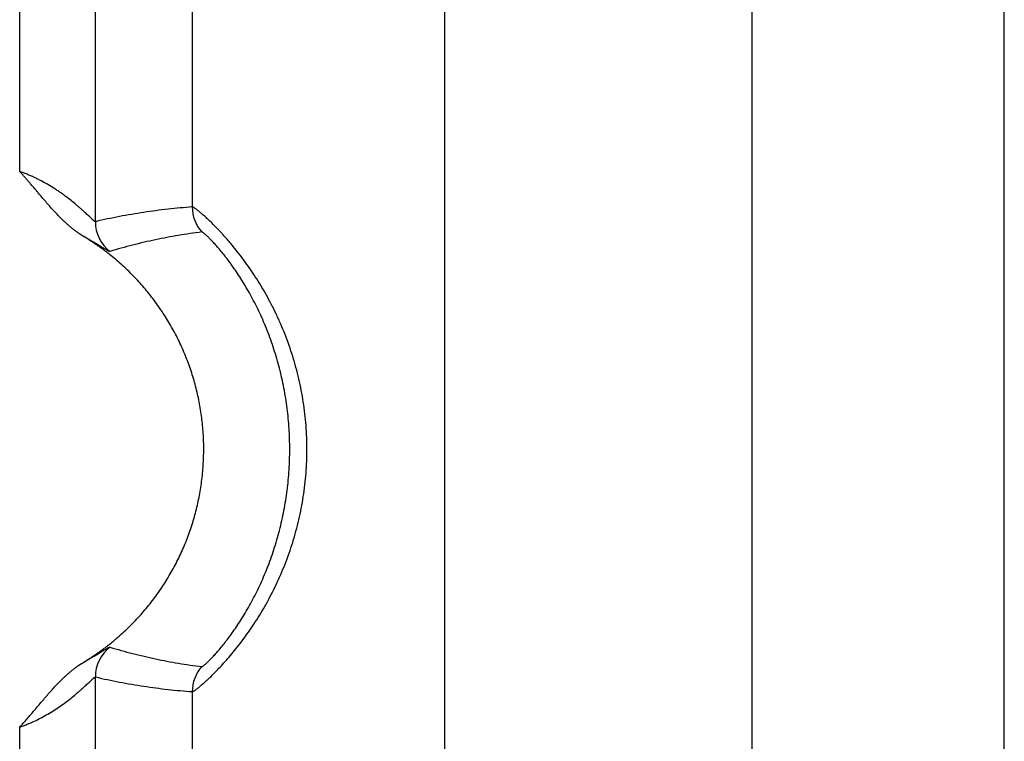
# Model space of a CAD drawing. Header units: inches. Extents: x 0 to 34, y 0 to 22.
# Tile 81 of 224: x 14.948 to 15.339, y 2.587 to 2.873. Entities that reach past the tile are written whole.
import ezdxf

# ---------------------------------------------------------------- set-up
doc = ezdxf.new("R2010")
doc.units = ezdxf.units.IN
doc.header["$LTSCALE"] = 1.87
doc.header["$MEASUREMENT"] = 0
doc.layers.get('0').update_dxf_attribs({"linetype": 'CONTINUOUS'})

msp = doc.modelspace()

# ---------------------------------------------------------------- linework, layer by layer
at = {"color": 7, "linetype": 'CONTINUOUS'}
for p, q in [((14.9783748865, 2.7925739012), (14.9783748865, 5.2982206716)), ((15.0167733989, 5.2923988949), (15.0167733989, 2.7983956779)), ((14.9484034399, 2.8124484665), (14.9484034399, 5.2783461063)), ((15.1166782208, 3.5291576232), (15.1166782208, 2.3823145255)), ((14.9783748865, 2.4531591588), (14.9783748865, 2.6122206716)), ((15.0167733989, 2.6063988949), (15.0167733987, 2.3823145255)), ((14.9484034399, 2.4531591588), (14.9484034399, 2.5923461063))]:
    msp.add_line(p, q, dxfattribs=at)
for centre, radius, start, end in [((15.0317836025, 2.7983970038), 0.015010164, 180.0050614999, 221.3293410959), ((14.9933853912, 2.7925801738), 0.0150106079, 180.0239427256, 231.9066595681), ((14.9933864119, 2.6122148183), 0.0150114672, 128.09739172, 179.9776595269), ((15.0317839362, 2.6063973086), 0.0150100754, 138.6707556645, 179.9939447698)]:
    msp.add_arc(centre, radius, start, end, dxfattribs=at)
for points, knots in [([(15.2385940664, 2.3823145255), (15.2385940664, 2.4039113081), (15.2385940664, 2.4471048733), (15.2385940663, 2.5118952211), (15.2385940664, 2.5766855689), (15.2385940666, 2.6306775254), (15.2385940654, 2.6738710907), (15.2385940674, 2.7062662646), (15.2385940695, 2.7386614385), (15.238594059, 2.7710566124), (15.2385940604, 2.8034517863), (15.2385941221, 2.8358469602), (15.2385939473, 2.8682421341), (15.2385940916, 2.8952381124), (15.238594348, 2.916834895), (15.2385941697, 2.9330324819), (15.2385933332, 2.9492300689), (15.2385932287, 2.962728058), (15.2385941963, 2.9735264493), (15.2385954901, 2.9816252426), (15.2385964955, 2.9897240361), (15.2385966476, 2.9978228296), (15.238595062, 3.005921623), (15.2385911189, 3.0140204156), (15.2385866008, 3.0221192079), (15.2385848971, 3.0302180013), (15.2385889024, 3.0383167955), (15.2386027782, 3.046415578), (15.2386166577, 3.0531645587), (15.2386218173, 3.0585637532), (15.2386216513, 3.0626131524), (15.2386169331, 3.0659876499), (15.2386092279, 3.068687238), (15.2385984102, 3.0713868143), (15.2385794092, 3.0747612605), (15.2385526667, 3.07881057), (15.2385270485, 3.0828598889), (15.2385100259, 3.0869092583), (15.2385078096, 3.0909586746), (15.2385313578, 3.0963578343), (15.2386008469, 3.1017567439), (15.2387225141, 3.1071546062), (15.2388420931, 3.1112022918), (15.2389939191, 3.1152489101), (15.2391517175, 3.1186198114), (15.2392998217, 3.1213153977), (15.2394234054, 3.123336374), (15.2395610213, 3.1253564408), (15.2397144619, 3.1273753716), (15.23988374, 3.1293930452), (15.2400681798, 3.1314093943), (15.240267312, 3.1334243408), (15.2405515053, 3.1361090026), (15.2409395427, 3.1394612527), (15.2414507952, 3.1434783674), (15.2420036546, 3.1474899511), (15.2425944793, 3.1514961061), (15.2432204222, 3.1554969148), (15.2438798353, 3.1594923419), (15.2445739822, 3.1634818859), (15.2455456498, 3.1687930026), (15.2465853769, 3.1740914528), (15.2476864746, 3.1793772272), (15.2485403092, 3.1833356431), (15.249418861, 3.1872886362), (15.2506205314, 3.1925524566), (15.2521763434, 3.199119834), (15.2541198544, 3.206982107), (15.2561302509, 3.2148275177), (15.258195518, 3.2226586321), (15.2603059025, 3.2304776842), (15.2624516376, 3.238287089), (15.2646221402, 3.2460896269), (15.2668065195, 3.2538882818), (15.2689923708, 3.261686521), (15.2711685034, 3.2694874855), (15.2733263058, 3.2772935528), (15.2754562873, 3.2851072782), (15.2775481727, 3.2929313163), (15.2795908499, 3.3007683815), (15.2815714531, 3.3086214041), (15.2834772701, 3.316492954), (15.2852956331, 3.3243852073), (15.2870146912, 3.3322997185), (15.2886257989, 3.3402369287), (15.2901195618, 3.3481970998), (15.2914838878, 3.3561805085), (15.2924997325, 3.3628530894), (15.2932285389, 3.3682029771), (15.2937307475, 3.3722212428), (15.2941863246, 3.3762450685), (15.2945927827, 3.3802741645), (15.2949485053, 3.384308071), (15.2952532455, 3.3883461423), (15.2954634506, 3.3917142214), (15.2956048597, 3.3944101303), (15.2956993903, 3.3964326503), (15.2957698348, 3.3981184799), (15.2958221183, 3.3994673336), (15.2958714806, 3.4008163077), (15.2959152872, 3.4021654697), (15.2959515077, 3.4035148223), (15.2959743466, 3.4045269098), (15.2959923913, 3.4055390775), (15.2960049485, 3.4065513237), (15.2960129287, 3.4075636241), (15.2960193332, 3.4089134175), (15.2960225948, 3.4106006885), (15.2960271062, 3.4119505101), (15.2960315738, 3.4126254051)], [0, 0, 0, 0, 0.0624998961, 0.1249997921, 0.1874996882, 0.2499995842, 0.2812495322, 0.3124994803, 0.3437494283, 0.3749993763, 0.4062493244, 0.4374992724, 0.4687492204, 0.4999991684, 0.5156241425, 0.5312491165, 0.5468740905, 0.5624990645, 0.5703115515, 0.5781240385, 0.5859365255, 0.5937490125, 0.6015614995, 0.6093739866, 0.6171864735, 0.6249989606, 0.6328114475, 0.6406239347, 0.6484364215, 0.6523426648, 0.6562489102, 0.6601551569, 0.6621082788, 0.6640613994, 0.6679676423, 0.6718738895, 0.675780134, 0.6796863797, 0.6835926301, 0.6874988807, 0.6953113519, 0.6992176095, 0.7031238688, 0.7070301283, 0.7109364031, 0.7128895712, 0.7148427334, 0.7167958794, 0.7187490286, 0.7207021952, 0.7226553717, 0.7246085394, 0.7265616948, 0.730467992, 0.7343742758, 0.7382805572, 0.7421868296, 0.7460931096, 0.7499993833, 0.7539056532, 0.7578119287, 0.7656244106, 0.7695306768, 0.7734369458, 0.7773432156, 0.7812494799, 0.7890619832, 0.7968744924, 0.8046870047, 0.8124995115, 0.8203120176, 0.8281245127, 0.8359370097, 0.8437494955, 0.8515619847, 0.8593744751, 0.8671869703, 0.8749994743, 0.8828119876, 0.8906245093, 0.8984370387, 0.9062495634, 0.9140620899, 0.921874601, 0.9296871, 0.937499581, 0.9453120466, 0.9531244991, 0.9570307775, 0.9609370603, 0.9648433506, 0.9687496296, 0.9726559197, 0.9765622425, 0.9804685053, 0.9824216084, 0.9843747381, 0.9863279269, 0.9873045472, 0.9882811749, 0.9902343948, 0.991210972, 0.9921875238, 0.9931640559, 0.9941405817, 0.9951171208, 0.9960936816, 0.9980468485, 1, 1, 1, 1]), ([(15.3384988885, 2.3823145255), (15.3384988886, 2.4255051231), (15.3384988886, 2.4902910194), (15.3384988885, 2.5766722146), (15.3384988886, 2.6414581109), (15.3384988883, 2.7062440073), (15.338498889, 2.7602322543), (15.3384988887, 2.8034228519), (15.3384988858, 2.8358158), (15.3384988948, 2.8682087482), (15.3384988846, 2.9006016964), (15.338498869, 2.9329946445), (15.3384989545, 2.959988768), (15.3384988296, 2.9815840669), (15.3384987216, 2.9977805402), (15.3384989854, 3.013977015), (15.338499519, 3.030173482), (15.3384987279, 3.0436705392), (15.3384977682, 3.0544681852), (15.3384974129, 3.0625664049), (15.3384985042, 3.0706645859), (15.3385007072, 3.0787627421), (15.3385029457, 3.0868609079), (15.3385024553, 3.0949588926), (15.338497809, 3.1030559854), (15.3384887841, 3.1111506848), (15.3384741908, 3.1192399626), (15.3384521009, 3.127318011), (15.3384181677, 3.1353788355), (15.3383753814, 3.1434184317), (15.3383255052, 3.1514361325), (15.3382695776, 3.1594316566), (15.338207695, 3.1674037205), (15.3381396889, 3.1753511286), (15.338066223, 3.1832742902), (15.3379626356, 3.1937959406), (15.3378239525, 3.2069025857), (15.3376458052, 3.2225854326), (15.3374597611, 3.2382210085), (15.3372690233, 3.2538304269), (15.3370781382, 3.269436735), (15.3368905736, 3.2850631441), (15.3367096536, 3.3007313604), (15.3365394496, 3.3164615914), (15.3363845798, 3.3322701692), (15.3362487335, 3.3481671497), (15.3361351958, 3.3641563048), (15.3360649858, 3.3775371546), (15.3360313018, 3.3869353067), (15.3360165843, 3.3923207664), (15.3360077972, 3.3963645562), (15.3360008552, 3.4004104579), (15.3359940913, 3.40580765), (15.335992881, 3.4098561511), (15.3359936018, 3.4125554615)], [0, 0, 0, 0, 0.1257669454, 0.1886504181, 0.2515338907, 0.3144173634, 0.3773008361, 0.4087425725, 0.4401843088, 0.4716260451, 0.5030677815, 0.5345095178, 0.565951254, 0.5816721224, 0.5973929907, 0.6131138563, 0.6288347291, 0.6445555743, 0.6524160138, 0.6602764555, 0.6681368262, 0.6759971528, 0.6838575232, 0.6917179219, 0.6995777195, 0.7074354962, 0.715288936, 0.7231329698, 0.7309580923, 0.7387614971, 0.7465438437, 0.7543053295, 0.7620442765, 0.7697584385, 0.777448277, 0.7851167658, 0.8003979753, 0.8156157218, 0.8307866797, 0.8459305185, 0.8610722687, 0.8762341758, 0.8914364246, 0.9066996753, 0.9220417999, 0.9374717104, 0.952991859, 0.9686018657, 0.9764359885, 0.9803585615, 0.984283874, 0.9882111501, 0.9921398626, 1, 1, 1, 1]), ([(14.9735724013, 2.78684579), (14.9734116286, 2.7869428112), (14.9731695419, 2.7870867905), (14.9728480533, 2.7872808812), (14.9726083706, 2.7874287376), (14.9723710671, 2.7875803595), (14.9720580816, 2.7877878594), (14.9717492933, 2.7880016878), (14.9714432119, 2.7882193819), (14.9711383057, 2.7884387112), (14.9707590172, 2.7887153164), (14.9703075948, 2.7890522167), (14.9698606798, 2.7893950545), (14.9694184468, 2.7897439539), (14.968834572, 2.790216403), (14.9681147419, 2.790819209), (14.9672663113, 2.7915604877), (14.9661549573, 2.7925710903), (14.9648001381, 2.7938715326), (14.9632222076, 2.7954801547), (14.9616847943, 2.797127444), (14.9601802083, 2.7988046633), (14.9587004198, 2.800503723), (14.9572372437, 2.8022170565), (14.9560257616, 2.8036514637), (14.9550579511, 2.8048001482), (14.9540900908, 2.8059487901), (14.9531199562, 2.8070955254), (14.9521421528, 2.8082357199), (14.9514045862, 2.8090872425), (14.9506627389, 2.8099350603), (14.9499166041, 2.8107791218), (14.9491646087, 2.8116179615), (14.9486581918, 2.812172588), (14.9484034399, 2.8124484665)], [0, 0, 0, 0, 0.0156267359, 0.0234397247, 0.0312513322, 0.0390620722, 0.0468734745, 0.062500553, 0.0703157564, 0.0781305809, 0.0937571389, 0.1093810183, 0.1250048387, 0.1406301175, 0.1562563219, 0.187507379, 0.2187574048, 0.2500078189, 0.3125068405, 0.3750060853, 0.4375055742, 0.5000050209, 0.5625043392, 0.6250034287, 0.687502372, 0.7187518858, 0.7500015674, 0.8125005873, 0.8437499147, 0.8749994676, 0.9062495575, 0.9375002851, 0.9687505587, 1, 1, 1, 1]), ([(14.9783748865, 2.7925739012), (14.9783685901, 2.7925717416), (14.9783532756, 2.7925701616), (14.9783279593, 2.7925742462), (14.9782977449, 2.792583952), (14.9782625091, 2.7925994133), (14.9782222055, 2.7926207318), (14.9781768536, 2.792647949), (14.9781264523, 2.7926810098), (14.9780485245, 2.7927356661), (14.9779391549, 2.7928188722), (14.9777943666, 2.792936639), (14.9776305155, 2.7930760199), (14.9773741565, 2.7933010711), (14.9770111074, 2.7936307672), (14.9765268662, 2.7940798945), (14.9759795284, 2.7945932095), (14.9753729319, 2.7951626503), (14.9747108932, 2.7957806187), (14.9739967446, 2.7964400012), (14.9732334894, 2.7971344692), (14.972423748, 2.797858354), (14.9715696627, 2.798606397), (14.9703540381, 2.7996467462), (14.9687357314, 2.8009770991), (14.9670328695, 2.8022951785), (14.9655932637, 2.8033543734), (14.9644643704, 2.8041546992), (14.9632993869, 2.8049488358), (14.9616867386, 2.8060037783), (14.959586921, 2.8072890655), (14.9574056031, 2.8084987), (14.9555980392, 2.8094225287), (14.9542066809, 2.8100928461), (14.95302698, 2.810626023), (14.9520706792, 2.8110366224), (14.951346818, 2.8113368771), (14.9506177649, 2.811628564), (14.9498839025, 2.8119113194), (14.949145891, 2.8121854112), (14.9486513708, 2.8123619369), (14.9484034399, 2.8124484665)], [0, 0, 0, 0, 0.0005506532, 0.0012440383, 0.0021117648, 0.0031687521, 0.0044236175, 0.0058810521, 0.0075427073, 0.0094089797, 0.0137541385, 0.018907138, 0.0248468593, 0.031548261, 0.0471259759, 0.0654138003, 0.0861841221, 0.1092006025, 0.1342404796, 0.1611022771, 0.1896086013, 0.2196039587, 0.2509509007, 0.2835282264, 0.3519621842, 0.4242303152, 0.4616345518, 0.4998074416, 0.5386986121, 0.5782612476, 0.6592138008, 0.742300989, 0.7845253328, 0.8271285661, 0.8700490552, 0.8916077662, 0.9132198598, 0.9348754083, 0.9565644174, 0.9782768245, 1, 1, 1, 1]), ([(15.0167733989, 2.7983956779), (15.0135685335, 2.798155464), (15.0087623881, 2.7977071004), (15.0023678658, 2.7969303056), (14.9975670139, 2.7962552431), (14.9927661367, 2.7954859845), (14.9863524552, 2.7943297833), (14.9815601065, 2.7933167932), (14.9783748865, 2.7925739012)], [0, 0, 0, 0, 0.2480195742, 0.372399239, 0.49708581, 0.6221318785, 0.7475931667, 1, 1, 1, 1]), ([(15.0167733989, 2.6063988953), (15.0167928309, 2.6063976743), (15.0168372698, 2.6064013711), (15.016909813, 2.6064192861), (15.0169959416, 2.6064504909), (15.0170956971, 2.6064950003), (15.0172091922, 2.6065528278), (15.0173363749, 2.6066240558), (15.017477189, 2.6067087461), (15.0176935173, 2.606846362), (15.0179969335, 2.6070532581), (15.0183988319, 2.607344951), (15.0188530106, 2.6076910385), (15.019358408, 2.6080918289), (15.0199137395, 2.6085477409), (15.0205175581, 2.6090590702), (15.0211684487, 2.6096257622), (15.0218647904, 2.610247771), (15.0226047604, 2.6109251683), (15.0236794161, 2.6119326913), (15.0251165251, 2.6133311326), (15.0269335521, 2.615183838), (15.0288713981, 2.6172554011), (15.0309074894, 2.6195439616), (15.0330212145, 2.6220439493), (15.0351883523, 2.6247507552), (15.037386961, 2.6276567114), (15.0395935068, 2.6307542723), (15.0417864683, 2.6340339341), (15.0439443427, 2.6374860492), (15.0467788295, 2.642356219), (15.0501151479, 2.6487990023), (15.0536608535, 2.6569639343), (15.0566879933, 2.6655530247), (15.0587072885, 2.6729708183), (15.059999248, 2.6790364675), (15.0608010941, 2.6836485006), (15.0614291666, 2.6883007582), (15.0620303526, 2.694546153), (15.062272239, 2.7008281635), (15.0621512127, 2.7071094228), (15.0618799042, 2.7118117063), (15.0614291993, 2.7164939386), (15.06080108, 2.7211461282), (15.0599992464, 2.725758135), (15.0590277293, 2.7303196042), (15.0578915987, 2.7348200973), (15.0561735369, 2.7407011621), (15.0541519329, 2.7464370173), (15.0518522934, 2.7519953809), (15.0500174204, 2.7560268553), (15.0480774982, 2.7599305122), (15.046047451, 2.7636948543), (15.043944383, 2.7673086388), (15.0417863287, 2.7707606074), (15.0395936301, 2.7740404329), (15.0373867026, 2.7771377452), (15.0351885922, 2.7800440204), (15.0333572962, 2.7823304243), (15.0319153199, 2.7840585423), (15.0308655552, 2.7852840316), (15.0298348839, 2.7864562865), (15.0288261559, 2.7875747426), (15.0278422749, 2.7886391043), (15.0265952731, 2.7899560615), (15.0251166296, 2.7914636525), (15.0234392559, 2.7930948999), (15.0221314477, 2.7943092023), (15.0211685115, 2.7951691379), (15.0205175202, 2.7957355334), (15.0199136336, 2.79624669), (15.0193583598, 2.7967027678), (15.0188530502, 2.7971038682), (15.0183988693, 2.797450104), (15.0179969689, 2.7977418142), (15.0176935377, 2.7979486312), (15.0174771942, 2.7980861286), (15.0173363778, 2.798170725), (15.017209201, 2.7982418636), (15.0170957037, 2.7982995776), (15.0169959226, 2.7983439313), (15.0169097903, 2.7983750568), (15.0168372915, 2.7983931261), (15.0167928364, 2.7983969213), (15.0167733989, 2.7983956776)], [0, 0, 0, 0, 0.0002658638, 0.0006033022, 0.0010185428, 0.0015148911, 0.0020941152, 0.0027572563, 0.0035049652, 0.004337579, 0.0062579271, 0.008518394, 0.011117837, 0.014054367, 0.0173256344, 0.0209284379, 0.0248581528, 0.029109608, 0.0336775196, 0.0385563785, 0.0492238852, 0.0610555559, 0.0739876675, 0.087953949, 0.1028784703, 0.1186857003, 0.1352955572, 0.1526294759, 0.1706090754, 0.1891595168, 0.2082094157, 0.2475427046, 0.2881505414, 0.3296617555, 0.3717903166, 0.3930202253, 0.4143283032, 0.4356956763, 0.4571057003, 0.4999864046, 0.5214374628, 0.5428750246, 0.5642850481, 0.5856524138, 0.6069604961, 0.6281904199, 0.6493205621, 0.6703261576, 0.7118373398, 0.7322784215, 0.7524513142, 0.7723069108, 0.7917900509, 0.8108400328, 0.8293903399, 0.8473701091, 0.8647036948, 0.8813140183, 0.8971205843, 0.9046984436, 0.9120462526, 0.9191538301, 0.9260118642, 0.9326118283, 0.9389451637, 0.9507766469, 0.9614434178, 0.9708916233, 0.975142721, 0.9790716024, 0.9826739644, 0.9859457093, 0.9888830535, 0.991482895, 0.9937433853, 0.9956634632, 0.9964958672, 0.9972433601, 0.9979062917, 0.9984852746, 0.9989813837, 0.9993965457, 0.9997340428, 1, 1, 1, 1]), ([(14.9733702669, 2.6177872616), (14.9738230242, 2.6180605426), (14.974491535, 2.6184881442), (14.9753739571, 2.6190714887), (14.976035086, 2.6195102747), (14.9766984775, 2.6199455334), (14.9773617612, 2.6203808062), (14.9779127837, 2.6207460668), (14.9783515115, 2.6210413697), (14.9787885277, 2.6213392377), (14.9793317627, 2.621716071), (14.9799792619, 2.6221745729), (14.9806229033, 2.6226385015), (14.981476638, 2.623263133), (14.9825350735, 2.624055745), (14.9837894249, 2.6250275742), (14.9850276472, 2.6260198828), (14.986249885, 2.6270318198), (14.9874556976, 2.6280632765), (14.9890409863, 2.6294642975), (14.9909799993, 2.6312631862), (14.9932360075, 2.6334956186), (14.9954189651, 2.6357996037), (14.9982288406, 2.6389634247), (15.0015479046, 2.6430855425), (15.0045945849, 2.6474128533), (15.0068606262, 2.6509864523), (15.0090103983, 2.6546311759), (15.011475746, 2.6593141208), (15.0136343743, 2.6641461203), (15.0151716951, 2.668088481), (15.0165812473, 2.672078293), (15.0181010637, 2.6771477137), (15.0195291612, 2.6833352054), (15.0205559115, 2.689601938), (15.0211769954, 2.6959217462), (15.0213898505, 2.7022684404), (15.0211935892, 2.7086156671), (15.0205890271, 2.7149370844), (15.0195786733, 2.7212064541), (15.0181667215, 2.7273977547), (15.0163590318, 2.7334852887), (15.014163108, 2.7394437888), (15.0115880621, 2.745248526), (15.0086445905, 2.7508753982), (15.0053448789, 2.7563010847), (15.0017027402, 2.7615029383), (14.9983944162, 2.7656338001), (14.9955928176, 2.7688049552), (14.9934158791, 2.7711146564), (14.991165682, 2.7733529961), (14.9888445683, 2.7755177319), (14.9864548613, 2.7776064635), (14.9844085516, 2.7792823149), (14.9827394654, 2.7805824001), (14.9814722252, 2.7815374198), (14.9801904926, 2.7824728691), (14.978460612, 2.7836910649), (14.9762560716, 2.7851518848), (14.9744780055, 2.786299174), (14.9735724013, 2.78684579)], [0, 0, 0, 0, 0.0078123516, 0.0117196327, 0.0156270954, 0.0195341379, 0.0234407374, 0.0273469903, 0.029300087, 0.0312532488, 0.0351598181, 0.0390666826, 0.0429736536, 0.0468804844, 0.0546936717, 0.0625068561, 0.0703202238, 0.078133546, 0.0859468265, 0.0937601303, 0.1093862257, 0.1250123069, 0.1406384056, 0.156264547, 0.1875129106, 0.2187613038, 0.2343875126, 0.2500137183, 0.2812620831, 0.3125104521, 0.3281366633, 0.3437628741, 0.3750112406, 0.4062596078, 0.4375079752, 0.4687563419, 0.5000047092, 0.5312530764, 0.5625014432, 0.5937498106, 0.6249981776, 0.6562465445, 0.6874949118, 0.7187432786, 0.7499916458, 0.781240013, 0.8124883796, 0.8437367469, 0.859362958, 0.8749891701, 0.8906153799, 0.9062415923, 0.921867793, 0.9374940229, 0.9453072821, 0.9531206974, 0.9609343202, 0.9687475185, 0.9843737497, 1, 1, 1, 1]), ([(14.9841243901, 2.7807663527), (14.9841170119, 2.7807641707), (14.9841002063, 2.7807614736), (14.9840724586, 2.7807614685), (14.9840401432, 2.7807650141), (14.9839876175, 2.7807750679), (14.9839104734, 2.7807976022), (14.9838046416, 2.7808372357), (14.9836800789, 2.7808912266), (14.9835367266, 2.7809595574), (14.9833746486, 2.7810421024), (14.9831206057, 2.7811778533), (14.9827584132, 2.7813821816), (14.9822713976, 2.7816680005), (14.9817135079, 2.7820033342), (14.9810857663, 2.7823855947), (14.9803893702, 2.7828117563), (14.9796258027, 2.7832784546), (14.978796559, 2.7837822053), (14.977902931, 2.7843195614), (14.9769460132, 2.7848871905), (14.9759268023, 2.7854817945), (14.9748463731, 2.7860998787), (14.9741036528, 2.7865155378), (14.9737221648, 2.7867263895)], [0, 0, 0, 0, 0.0019218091, 0.0042172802, 0.0069157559, 0.0100291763, 0.0175653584, 0.0269516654, 0.0382444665, 0.051463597, 0.0666120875, 0.0836716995, 0.1234056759, 0.1704714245, 0.2247161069, 0.2859871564, 0.3540501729, 0.428645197, 0.5095121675, 0.5963990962, 0.6890984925, 0.7874139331, 0.8911271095, 1, 1, 1, 1]), ([(15.0205121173, 2.7884845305), (15.0174433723, 2.7880946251), (15.0128495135, 2.7874189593), (15.0067539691, 2.7863321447), (15.0021940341, 2.7854217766), (14.9976487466, 2.784414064), (14.9916043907, 2.7829366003), (14.9871048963, 2.7816767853), (14.9841243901, 2.7807663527)], [0, 0, 0, 0, 0.2492001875, 0.3739231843, 0.4987662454, 0.6237613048, 0.7489436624, 1, 1, 1, 1]), ([(15.0205121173, 2.6163100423), (15.0205280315, 2.6163080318), (15.0205647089, 2.6163097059), (15.0206242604, 2.6163242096), (15.0206944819, 2.616350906), (15.0207754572, 2.6163899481), (15.0208673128, 2.6164414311), (15.0209700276, 2.6165054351), (15.0210835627, 2.6165820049), (15.0212579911, 2.6167071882), (15.0215020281, 2.6168963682), (15.021824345, 2.6171640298), (15.022188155, 2.6174827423), (15.0225927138, 2.6178529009), (15.0230371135, 2.6182749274), (15.0235202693, 2.6187490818), (15.0240409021, 2.6192754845), (15.0248115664, 2.6200767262), (15.0258576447, 2.6212098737), (15.0271958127, 2.6227339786), (15.0286433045, 2.6244665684), (15.0301828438, 2.6264048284), (15.0317959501, 2.6285443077), (15.0334632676, 2.6308787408), (15.0351649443, 2.6334001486), (15.0375013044, 2.6370738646), (15.0403791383, 2.6420560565), (15.0436151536, 2.6484928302), (15.046588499, 2.6554088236), (15.04921232, 2.6627114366), (15.0514237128, 2.6703165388), (15.053179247, 2.6781497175), (15.0544503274, 2.6861456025), (15.0552192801, 2.6942459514), (15.0554766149, 2.7023973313), (15.0552192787, 2.7105487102), (15.0544503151, 2.7186490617), (15.0531792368, 2.7266449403), (15.0514236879, 2.7344781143), (15.0492122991, 2.74208321), (15.0465884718, 2.7493858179), (15.0436151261, 2.7563017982), (15.0403791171, 2.7627385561), (15.0375012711, 2.7677207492), (15.0351649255, 2.7713944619), (15.03346323, 2.7739158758), (15.0317959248, 2.7762503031), (15.0301828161, 2.7783897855), (15.0286432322, 2.7803280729), (15.0271958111, 2.7820606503), (15.0258575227, 2.7835847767), (15.0248114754, 2.7847179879), (15.0240407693, 2.7855192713), (15.0235202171, 2.7860455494), (15.0230371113, 2.7865196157), (15.0225926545, 2.786941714), (15.0221879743, 2.7873120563), (15.0218240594, 2.787630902), (15.0215017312, 2.7878985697), (15.0212577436, 2.7880876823), (15.0210833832, 2.7882127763), (15.0209699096, 2.7882892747), (15.0208672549, 2.7883532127), (15.0207754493, 2.7884046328), (15.020694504, 2.7884436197), (15.0206242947, 2.7884702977), (15.0205647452, 2.7884848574), (15.0205280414, 2.7884865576), (15.0205121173, 2.7884845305)], [0, 0, 0, 0, 0.0002518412, 0.0005689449, 0.0009597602, 0.0014289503, 0.0019792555, 0.0026121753, 0.0033285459, 0.0041288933, 0.0059826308, 0.0081748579, 0.0107058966, 0.0135755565, 0.0167834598, 0.020327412, 0.024203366, 0.0284070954, 0.0377810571, 0.0484128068, 0.0602470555, 0.0732233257, 0.0872711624, 0.1023103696, 0.1182575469, 0.1350235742, 0.1706571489, 0.2085369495, 0.2480700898, 0.2887761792, 0.3302881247, 0.3723363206, 0.4147264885, 0.4573171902, 0.5000002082, 0.5426832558, 0.5852739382, 0.6276641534, 0.6697122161, 0.7112242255, 0.7519302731, 0.7914633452, 0.8293430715, 0.8649765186, 0.8817428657, 0.8976896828, 0.9127291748, 0.9267769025, 0.9397530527, 0.9515883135, 0.9622182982, 0.9715945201, 0.9757981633, 0.9796728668, 0.9832158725, 0.9864244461, 0.9892958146, 0.9918278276, 0.9940199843, 0.995873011, 0.9966728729, 0.9973887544, 0.9980212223, 0.9985711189, 0.9990399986, 0.9994307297, 0.9997479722, 1, 1, 1, 1]), ([(14.9737221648, 2.6180681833), (14.9744668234, 2.6184799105), (14.9755500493, 2.6190929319), (14.9769458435, 2.6199072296), (14.9779031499, 2.6204751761), (14.9787970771, 2.6210127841), (14.9796262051, 2.6215164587), (14.9803892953, 2.6219827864), (14.9810852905, 2.6224085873), (14.9817131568, 2.6227908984), (14.9822716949, 2.6231267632), (14.9826939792, 2.6233748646), (14.9829963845, 2.6235469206), (14.9831950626, 2.623656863), (14.9833749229, 2.6237528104), (14.983535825, 2.6238344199), (14.9836778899, 2.623901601), (14.9838009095, 2.6239545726), (14.9838922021, 2.623988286), (14.9839560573, 2.6240071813), (14.9839973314, 2.6240174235), (14.9840350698, 2.6240250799), (14.984069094, 2.6240303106), (14.9840985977, 2.6240322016), (14.9841167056, 2.6240304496), (14.9841243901, 2.6240282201)], [0, 0, 0, 0, 0.2125570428, 0.3108931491, 0.4036671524, 0.4906097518, 0.5714687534, 0.6460054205, 0.7140067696, 0.7752856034, 0.8296351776, 0.8768125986, 0.8976271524, 0.9165460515, 0.9335331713, 0.948547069, 0.9616099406, 0.9727823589, 0.9819983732, 0.9858971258, 0.98941194, 0.9926175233, 0.9955150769, 0.9980012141, 1, 1, 1, 1]), ([(14.9841243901, 2.6240282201), (14.9871048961, 2.6231177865), (14.9916043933, 2.621857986), (14.9976487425, 2.6203804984), (15.0021940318, 2.6193727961), (15.0067539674, 2.6184624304), (15.0128495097, 2.6173755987), (15.0174433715, 2.6166999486), (15.0205121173, 2.6163100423)], [0, 0, 0, 0, 0.2510563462, 0.3762386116, 0.501233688, 0.6260767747, 0.7507997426, 1, 1, 1, 1]), ([(14.9484034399, 2.5923461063), (14.9489092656, 2.5928940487), (14.9499103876, 2.5939996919), (14.9513872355, 2.5956801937), (14.9528457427, 2.5973766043), (14.9547740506, 2.5996523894), (14.9566918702, 2.6019370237), (14.9586276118, 2.6042065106), (14.960096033, 2.6058943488), (14.9615884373, 2.6075610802), (14.9631125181, 2.6091989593), (14.9644154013, 2.6105327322), (14.9654809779, 2.6115763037), (14.9662927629, 2.6123459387), (14.9671180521, 2.613101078), (14.9678177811, 2.6137170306), (14.9683851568, 2.6142009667), (14.968814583, 2.6145593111), (14.9692480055, 2.614912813), (14.9696855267, 2.6152612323), (14.9701270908, 2.6156045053), (14.9704988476, 2.6158856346), (14.9707982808, 2.6161078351), (14.9710236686, 2.6162734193), (14.9712501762, 2.6164374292), (14.9714783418, 2.6165990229), (14.9717085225, 2.6167576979), (14.971900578, 2.6168896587), (14.9720536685, 2.6169962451), (14.9721679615, 2.6170771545), (14.972282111, 2.6171583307), (14.9723968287, 2.6172386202), (14.9725127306, 2.6173169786), (14.9726304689, 2.6173922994), (14.9727506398, 2.6174635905), (14.9728739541, 2.6175293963), (14.9729991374, 2.617591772), (14.9731664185, 2.6176741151), (14.9732904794, 2.617739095), (14.9733702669, 2.6177872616)], [0, 0, 0, 0, 0.062499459, 0.1249996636, 0.1874988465, 0.2499979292, 0.3749961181, 0.4374952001, 0.4999942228, 0.562493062, 0.624991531, 0.6874894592, 0.7187390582, 0.7499885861, 0.7812380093, 0.8124873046, 0.828112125, 0.8437369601, 0.8593617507, 0.87498659, 0.8906115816, 0.9062357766, 0.9140484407, 0.9218621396, 0.9296753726, 0.9374859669, 0.9452943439, 0.9531063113, 0.9570156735, 0.9609283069, 0.964842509, 0.968755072, 0.9726635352, 0.9765671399, 0.9804677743, 0.9843705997, 0.9882787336, 0.9921889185, 1, 1, 1, 1]), ([(14.9484034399, 2.5923461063), (14.9488992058, 2.5925190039), (14.949885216, 2.5928774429), (14.9513474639, 2.5934518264), (14.9527888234, 2.5940610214), (14.9546716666, 2.5949119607), (14.9569553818, 2.5960455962), (14.959586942, 2.5975052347), (14.962087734, 2.599036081), (14.9644501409, 2.6006144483), (14.9666679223, 2.602216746), (14.9687358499, 2.6038171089), (14.9703536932, 2.605148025), (14.9715696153, 2.6061879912), (14.9724238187, 2.6069358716), (14.9732334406, 2.607659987), (14.973996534, 2.6083547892), (14.9747106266, 2.6090142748), (14.9753727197, 2.6096319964), (14.9759795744, 2.6102008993), (14.9765271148, 2.6107139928), (14.976945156, 2.6111025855), (14.9772475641, 2.6113789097), (14.9774479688, 2.6115590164), (14.9776303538, 2.6117191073), (14.9777941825, 2.6118581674), (14.9779390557, 2.6119752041), (14.9780485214, 2.6120576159), (14.9781264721, 2.6121117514), (14.9781894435, 2.6121527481), (14.9782463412, 2.612185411), (14.9782979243, 2.6122071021), (14.9783280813, 2.6122171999), (14.9783530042, 2.612223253), (14.9783686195, 2.6122228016), (14.9783748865, 2.6122206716)], [0, 0, 0, 0, 0.0434368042, 0.0867826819, 0.1299548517, 0.172877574, 0.2577032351, 0.3407946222, 0.4217515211, 0.5002063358, 0.5757838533, 0.6480551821, 0.7164955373, 0.7490720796, 0.7804189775, 0.8104185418, 0.8389308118, 0.8657957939, 0.8908333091, 0.91384244, 0.9346112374, 0.9529112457, 0.9610599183, 0.9685001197, 0.975201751, 0.9811359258, 0.9862764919, 0.9906073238, 0.9924681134, 0.9941260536, 0.9968252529, 0.997877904, 0.9987512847, 0.999452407, 1, 1, 1, 1]), ([(14.9783748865, 2.6122206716), (14.9815601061, 2.6114777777), (14.9863524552, 2.6104647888), (14.9927661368, 2.6093085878), (14.9975670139, 2.608539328), (15.0023678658, 2.6078642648), (15.0087623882, 2.6070874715), (15.0135685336, 2.6066391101), (15.0167733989, 2.6063988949)], [0, 0, 0, 0, 0.2524068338, 0.377868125, 0.502914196, 0.6276007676, 0.7519804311, 1, 1, 1, 1])]:
    msp.add_open_spline(points, degree=3, knots=knots, dxfattribs=at)

doc.saveas('drawing.dxf')
